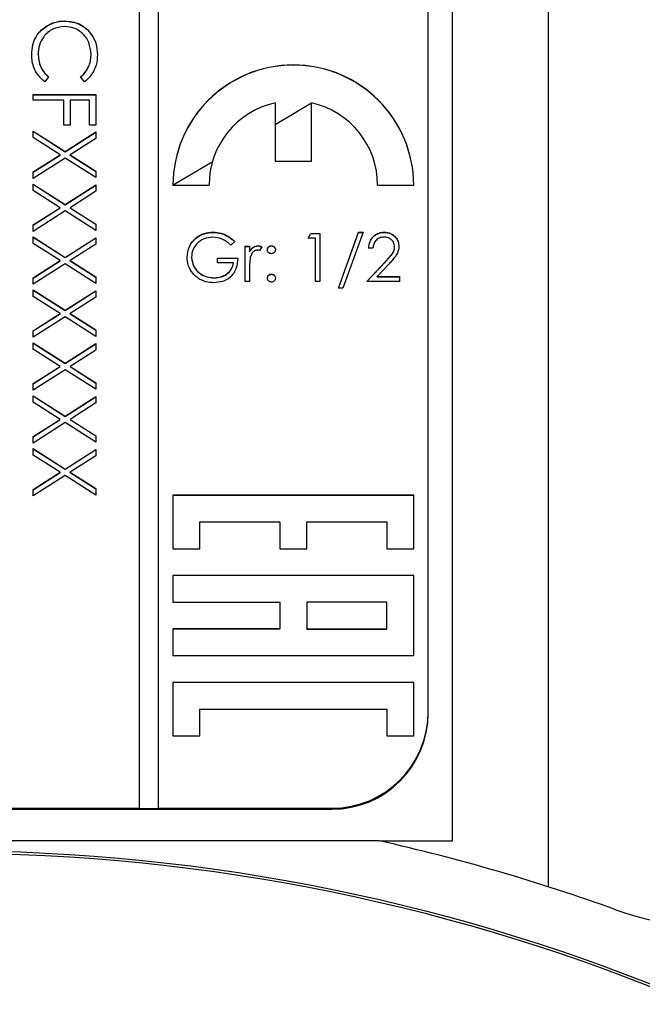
# Model space of a CAD drawing. Header units: millimetres. Extents: x 266 to 1205, y 112 to 961.
# Tile 13 of 27: x 837 to 850, y 487 to 507. Entities that reach past the tile are written whole.
import ezdxf

# ---------------------------------------------------------------- set-up
doc = ezdxf.new("R2010")
doc.units = ezdxf.units.MM

msp = doc.modelspace()

# ---------------------------------------------------------------- linework, layer by layer
at = {"color": 7, "linetype": 'Continuous', "lineweight": 25}
for p, q in [((848.098, 489.345), (848.098, 533.297)), ((846.098, 531.297), (846.098, 490.297)), ((839.598, 530.938), (839.598, 490.978)), ((839.998, 490.978), (839.998, 530.938)), ((845.598, 492.976), (845.598, 528.94)), ((838.055, 507.324), (838.055, 507.328)), ((837.592, 507.159), (837.592, 507.164)), ((837.498, 506.624), (837.498, 506.629)), ((838.598, 506.632), (838.598, 506.637)), ((837.714, 506.165), (837.637, 506.063)), ((838.459, 506.063), (838.381, 506.165)), ((837.398, 505.68), (837.398, 505.797)), ((837.398, 505.797), (838.698, 505.797)), ((837.398, 505.792), (838.698, 505.792)), ((838.031, 505.68), (837.398, 505.68)), ((838.031, 505.164), (838.031, 505.68)), ((838.164, 505.68), (838.164, 505.164)), ((838.564, 505.68), (838.164, 505.68)), ((838.564, 505.164), (838.564, 505.68)), ((838.698, 505.797), (838.698, 505.164)), ((842.423, 505.623), (842.423, 504.415)), ((843.173, 505.618), (842.423, 505.173)), ((843.173, 504.415), (843.173, 505.623)), ((838.164, 505.164), (838.031, 505.164)), ((838.698, 505.164), (838.564, 505.164)), ((837.398, 505.039), (838.061, 504.615)), ((837.398, 504.905), (837.398, 505.039)), ((837.398, 505.035), (838.061, 504.611)), ((837.955, 504.548), (837.398, 504.905)), ((838.061, 504.615), (838.698, 505.022)), ((838.061, 504.611), (838.698, 505.018)), ((838.698, 504.888), (838.166, 504.548)), ((838.698, 505.022), (838.698, 504.888)), ((837.398, 504.191), (837.955, 504.548)), ((837.398, 504.187), (837.955, 504.543)), ((838.061, 504.481), (837.398, 504.057)), ((837.955, 504.543), (837.955, 504.548)), ((838.061, 504.611), (838.061, 504.615)), ((838.698, 504.073), (838.061, 504.481)), ((838.166, 504.548), (838.698, 504.208)), ((838.166, 504.543), (838.166, 504.548)), ((838.166, 504.543), (838.698, 504.203)), ((842.423, 504.415), (843.173, 504.415)), ((837.398, 504.057), (837.398, 504.191)), ((838.698, 504.208), (838.698, 504.073)), ((837.398, 503.94), (838.061, 503.516)), ((837.398, 503.806), (837.398, 503.94)), ((837.398, 503.936), (838.061, 503.512)), ((838.061, 503.516), (838.698, 503.924)), ((838.061, 503.512), (838.698, 503.919)), ((838.698, 503.924), (838.698, 503.789)), ((840.298, 503.915), (841.048, 503.915)), ((844.548, 503.915), (845.298, 503.915)), ((837.955, 503.449), (837.398, 503.806)), ((838.698, 503.789), (838.166, 503.449)), ((837.398, 503.092), (837.955, 503.449)), ((837.398, 503.088), (837.955, 503.445)), ((837.955, 503.445), (837.955, 503.449)), ((838.061, 503.512), (838.061, 503.516)), ((838.166, 503.449), (838.698, 503.109)), ((838.166, 503.445), (838.166, 503.449)), ((838.166, 503.445), (838.698, 503.105)), ((838.061, 503.382), (837.398, 502.958)), ((838.698, 502.975), (838.061, 503.382)), ((837.398, 502.958), (837.398, 503.092)), ((838.698, 503.109), (838.698, 502.975)), ((837.398, 502.841), (838.061, 502.417)), ((837.398, 502.707), (837.398, 502.841)), ((837.398, 502.837), (838.061, 502.413)), ((838.061, 502.417), (838.698, 502.825)), ((838.061, 502.413), (838.698, 502.82)), ((838.698, 502.825), (838.698, 502.69)), ((841.13, 502.937), (841.13, 502.942)), ((843.105, 502.814), (843.164, 502.916)), ((843.259, 502.814), (843.105, 502.814)), ((843.108, 502.814), (843.164, 502.912)), ((843.164, 502.916), (843.349, 502.916)), ((843.164, 502.912), (843.164, 502.916)), ((843.164, 502.912), (843.349, 502.912)), ((843.259, 501.917), (843.259, 502.814)), ((843.349, 502.916), (843.349, 501.917)), ((843.734, 501.776), (844.152, 502.942)), ((843.735, 501.776), (844.152, 502.937)), ((844.246, 502.942), (843.828, 501.776)), ((844.152, 502.942), (844.246, 502.942)), ((844.152, 502.937), (844.152, 502.942)), ((844.152, 502.937), (844.245, 502.937)), ((844.688, 502.937), (844.688, 502.942)), ((837.955, 502.35), (837.398, 502.707)), ((838.698, 502.69), (838.166, 502.35)), ((841.58, 502.746), (841.503, 502.673)), ((841.798, 502.647), (841.887, 502.647)), ((841.798, 501.917), (841.798, 502.647)), ((841.798, 502.643), (841.887, 502.643)), ((841.887, 502.647), (841.887, 502.54)), ((842.066, 502.656), (842.066, 502.66)), ((842.144, 502.635), (842.094, 502.557)), ((842.342, 502.656), (842.342, 502.66)), ((844.451, 502.609), (844.362, 502.609)), ((844.9, 502.632), (844.9, 502.637)), ((838.061, 502.413), (838.061, 502.417)), ((840.682, 502.417), (840.682, 502.421)), ((841.221, 502.404), (841.644, 502.404)), ((841.221, 502.301), (841.221, 502.404)), ((841.221, 502.399), (841.644, 502.399)), ((841.887, 502.535), (841.887, 502.54)), ((837.398, 501.993), (837.955, 502.35)), ((837.398, 501.989), (837.955, 502.346)), ((838.061, 502.283), (837.398, 501.859)), ((837.955, 502.346), (837.955, 502.35)), ((838.698, 501.876), (838.061, 502.283)), ((838.166, 502.35), (838.698, 502.01)), ((838.166, 502.346), (838.166, 502.35)), ((838.166, 502.346), (838.698, 502.006)), ((841.554, 502.301), (841.221, 502.301)), ((841.554, 502.297), (841.554, 502.301)), ((844.323, 501.917), (844.711, 502.331)), ((844.327, 501.917), (844.711, 502.326)), ((844.788, 502.286), (844.537, 502.02)), ((844.711, 502.326), (844.711, 502.331)), ((837.398, 501.859), (837.398, 501.993)), ((838.698, 502.01), (838.698, 501.876)), ((841.156, 501.99), (841.156, 501.994)), ((841.887, 502.163), (841.887, 501.917)), ((842.342, 502.066), (842.342, 502.071)), ((844.537, 502.02), (845.003, 502.02)), ((844.537, 502.015), (844.537, 502.02)), ((844.537, 502.015), (845.003, 502.015)), ((845.003, 502.02), (845.003, 501.917)), ((841.887, 501.917), (841.798, 501.917)), ((843.349, 501.917), (843.259, 501.917)), ((845.003, 501.917), (844.323, 501.917)), ((837.398, 501.742), (838.061, 501.318)), ((837.398, 501.608), (837.398, 501.742)), ((837.398, 501.738), (838.061, 501.314)), ((837.955, 501.251), (837.398, 501.608)), ((838.061, 501.318), (838.698, 501.726)), ((838.061, 501.314), (838.698, 501.721)), ((838.698, 501.591), (838.166, 501.251)), ((838.698, 501.726), (838.698, 501.591)), ((843.828, 501.776), (843.734, 501.776)), ((837.398, 500.895), (837.955, 501.251)), ((837.398, 500.89), (837.955, 501.247)), ((838.061, 501.184), (837.398, 500.76)), ((837.955, 501.247), (837.955, 501.251)), ((838.061, 501.314), (838.061, 501.318)), ((838.698, 500.777), (838.061, 501.184)), ((838.166, 501.251), (838.698, 500.911)), ((838.166, 501.247), (838.166, 501.251)), ((838.166, 501.247), (838.698, 500.907)), ((837.398, 500.76), (837.398, 500.895)), ((838.698, 500.911), (838.698, 500.777)), ((837.398, 500.644), (838.061, 500.219)), ((837.398, 500.509), (837.398, 500.644)), ((837.398, 500.639), (838.061, 500.215)), ((838.061, 500.219), (838.698, 500.627)), ((838.061, 500.215), (838.698, 500.622)), ((838.698, 500.627), (838.698, 500.492)), ((837.955, 500.152), (837.398, 500.509)), ((838.698, 500.492), (838.166, 500.152)), ((837.398, 499.796), (837.955, 500.152)), ((837.955, 500.148), (837.955, 500.152)), ((838.061, 500.215), (838.061, 500.219)), ((838.166, 500.152), (838.698, 499.812)), ((838.166, 500.148), (838.166, 500.152)), ((837.398, 499.791), (837.955, 500.148)), ((838.061, 500.085), (837.398, 499.661)), ((838.698, 499.678), (838.061, 500.085)), ((838.166, 500.148), (838.698, 499.808)), ((837.398, 499.661), (837.398, 499.796)), ((838.698, 499.812), (838.698, 499.678)), ((837.398, 499.545), (838.061, 499.121)), ((837.398, 499.41), (837.398, 499.545)), ((837.398, 499.54), (838.061, 499.116)), ((837.955, 499.053), (837.398, 499.41)), ((838.061, 499.121), (838.698, 499.528)), ((838.061, 499.116), (838.698, 499.524)), ((838.698, 499.394), (838.166, 499.053)), ((838.698, 499.528), (838.698, 499.394)), ((837.398, 498.697), (837.955, 499.053)), ((837.398, 498.692), (837.955, 499.049)), ((838.061, 498.986), (837.398, 498.562)), ((837.955, 499.049), (837.955, 499.053)), ((838.061, 499.116), (838.061, 499.121)), ((838.698, 498.579), (838.061, 498.986)), ((838.166, 499.053), (838.698, 498.713)), ((838.166, 499.049), (838.166, 499.053)), ((838.166, 499.049), (838.698, 498.709)), ((837.398, 498.562), (837.398, 498.697)), ((838.698, 498.713), (838.698, 498.579)), ((837.398, 498.446), (838.061, 498.022)), ((837.398, 498.311), (837.398, 498.446)), ((837.398, 498.441), (838.061, 498.017)), ((837.955, 497.955), (837.398, 498.311)), ((838.061, 498.022), (838.698, 498.429)), ((838.061, 498.017), (838.698, 498.425)), ((838.698, 498.429), (838.698, 498.295)), ((838.698, 498.295), (838.166, 497.955)), ((837.398, 497.598), (837.955, 497.955)), ((837.398, 497.593), (837.955, 497.95)), ((837.955, 497.95), (837.955, 497.955)), ((838.061, 498.017), (838.061, 498.022)), ((838.166, 497.955), (838.698, 497.615)), ((838.166, 497.95), (838.166, 497.955)), ((838.166, 497.95), (838.698, 497.61)), ((838.061, 497.887), (837.398, 497.463)), ((838.698, 497.48), (838.061, 497.887)), ((837.398, 497.463), (837.398, 497.598)), ((838.698, 497.615), (838.698, 497.48)), ((840.298, 497.477), (840.298, 496.367)), ((845.298, 497.477), (840.298, 497.477)), ((845.298, 497.473), (840.298, 497.473)), ((845.298, 496.367), (845.298, 497.477)), ((840.853, 496.367), (840.853, 496.922)), ((840.853, 496.922), (842.52, 496.922)), ((842.52, 496.922), (842.52, 496.367)), ((843.075, 496.367), (843.075, 496.922)), ((843.075, 496.922), (844.742, 496.922)), ((844.742, 496.922), (844.742, 496.367)), ((840.298, 496.367), (840.853, 496.367)), ((842.52, 496.367), (843.075, 496.367)), ((844.742, 496.367), (845.298, 496.367)), ((845.298, 495.812), (840.298, 495.812)), ((840.298, 495.812), (840.298, 495.257)), ((845.298, 495.808), (840.298, 495.808)), ((845.298, 494.147), (845.298, 495.812)), ((840.298, 495.257), (842.52, 495.257)), ((842.52, 495.257), (842.52, 494.702)), ((844.742, 495.257), (843.075, 495.257)), ((843.075, 495.257), (843.075, 494.702)), ((844.742, 494.702), (844.742, 495.257)), ((842.52, 494.702), (840.298, 494.702)), ((840.298, 494.702), (840.298, 494.147)), ((842.52, 494.698), (840.298, 494.698)), ((842.52, 494.698), (842.52, 494.702)), ((843.075, 494.702), (844.742, 494.702)), ((843.075, 494.698), (843.075, 494.702)), ((843.075, 494.698), (844.742, 494.698)), ((844.742, 494.698), (844.742, 494.702)), ((840.298, 494.147), (845.298, 494.147)), ((845.298, 493.592), (840.298, 493.592)), ((840.298, 493.592), (840.298, 492.482)), ((845.298, 493.588), (840.298, 493.588)), ((845.298, 492.482), (845.298, 493.592)), ((840.853, 492.482), (840.853, 493.037)), ((840.853, 493.037), (844.742, 493.037)), ((844.742, 493.037), (844.742, 492.482)), ((845.598, 492.954), (845.598, 492.976)), ((840.298, 492.482), (840.853, 492.482)), ((844.742, 492.482), (845.298, 492.482)), ((827.598, 490.978), (839.598, 490.978)), ((827.598, 490.956), (843.598, 490.956)), ((839.598, 490.974), (839.598, 490.978)), ((839.598, 490.974), (839.998, 490.974)), ((839.998, 490.978), (843.598, 490.978)), ((839.998, 490.974), (839.998, 490.978)), ((843.598, 490.956), (843.598, 490.978)), ((844.584, 490.3), (826.611, 490.3)), ((846.098, 490.297), (844.598, 490.297))]:
    msp.add_line(p, q, dxfattribs=at)
at = {"color": 8, "linetype": 'Continuous', "lineweight": 25}
msp.add_line((841.115, 504.396), (840.305, 503.915), dxfattribs=at)
at = {"color": 7, "linetype": 'Continuous', "lineweight": 25}
for radius in [39.802, 39.75]:
    msp.add_circle((835.598, 450.297), radius, dxfattribs=at)
for centre, radius, start, end in [((842.798, 503.913), 2.5, 0.0466, 179.9534), ((842.798, 503.909), 2.5, 0.0466, 179.9534), ((842.796, 503.915), 1.749, 102.3379, 179.9792), ((842.799, 503.915), 1.749, 0.0208, 77.6621), ((843.599, 492.977), 1.999, 269.9711, 359.9711), ((843.599, 492.955), 1.999, 269.9711, 359.9711), ((835.598, 450.297), 41, 70.1842, 77.339), ((851.531, 494.514), 6, 250.1842, 315.0006)]:
    msp.add_arc(centre, radius, start, end, dxfattribs=at)
for points, knots in [([(837.592, 507.164), (837.67, 507.218), (837.811, 507.314), (837.981, 507.324), (838.055, 507.328)], [0, 0, 0, 0, 0.559029, 1, 1, 1, 1]), ([(837.592, 507.159), (837.67, 507.213), (837.811, 507.309), (837.981, 507.319), (838.055, 507.324)], [0, 0, 0, 0, 0.559029, 1, 1, 1, 1]), ([(838.055, 507.328), (838.157, 507.317), (838.361, 507.293), (838.584, 507.101), (838.713, 506.869), (838.725, 506.71), (838.731, 506.63)], [0, 0, 0, 0, 0.279512, 0.55908, 0.779374, 1, 1, 1, 1]), ([(838.055, 507.324), (838.157, 507.312), (838.361, 507.288), (838.584, 507.096), (838.713, 506.865), (838.725, 506.705), (838.731, 506.625)], [0, 0, 0, 0, 0.279512, 0.55908, 0.779374, 1, 1, 1, 1]), ([(837.364, 506.628), (837.368, 506.696), (837.374, 506.809), (837.428, 506.957), (837.496, 507.072), (837.56, 507.133), (837.592, 507.164)], [0, 0, 0, 0, 0.339838, 0.559927, 0.779959, 1, 1, 1, 1]), ([(837.364, 506.624), (837.368, 506.692), (837.374, 506.805), (837.428, 506.953), (837.496, 507.067), (837.56, 507.129), (837.592, 507.159)], [0, 0, 0, 0, 0.339838, 0.559927, 0.779959, 1, 1, 1, 1]), ([(838.046, 507.212), (837.962, 507.202), (837.794, 507.182), (837.613, 507.019), (837.511, 506.827), (837.502, 506.695), (837.498, 506.629)], [0, 0, 0, 0, 0.279434, 0.558921, 0.779283, 1, 1, 1, 1]), ([(838.598, 506.637), (838.588, 506.72), (838.569, 506.886), (838.428, 507.079), (838.242, 507.194), (838.112, 507.206), (838.046, 507.212)], [0, 0, 0, 0, 0.2798558, 0.5595188, 0.7796855, 1, 1, 1, 1]), ([(837.637, 506.063), (837.582, 506.113), (837.49, 506.194), (837.412, 506.346), (837.371, 506.485), (837.366, 506.58), (837.364, 506.628)], [0, 0, 0, 0, 0.339341, 0.559515, 0.77972, 1, 1, 1, 1]), ([(837.498, 506.629), (837.51, 506.528), (837.532, 506.349), (837.658, 506.221), (837.714, 506.165)], [0, 0, 0, 0, 0.558772, 1, 1, 1, 1]), ([(837.498, 506.624), (837.51, 506.524), (837.532, 506.344), (837.658, 506.217), (837.714, 506.161)], [0, 0, 0, 0, 0.558772, 1, 1, 1, 1]), ([(838.381, 506.165), (838.425, 506.207), (838.498, 506.277), (838.56, 506.404), (838.592, 506.519), (838.596, 506.598), (838.598, 506.637)], [0, 0, 0, 0, 0.339327, 0.559466, 0.779727, 1, 1, 1, 1]), ([(838.381, 506.161), (838.425, 506.203), (838.498, 506.273), (838.56, 506.4), (838.592, 506.514), (838.596, 506.593), (838.598, 506.632)], [0, 0, 0, 0, 0.339327, 0.559466, 0.779727, 1, 1, 1, 1]), ([(838.731, 506.63), (838.726, 506.555), (838.718, 506.433), (838.65, 506.276), (838.57, 506.155), (838.496, 506.094), (838.459, 506.063)], [0, 0, 0, 0, 0.33969, 0.55984, 0.77993, 1, 1, 1, 1]), ([(840.592, 502.417), (840.602, 502.495), (840.622, 502.652), (840.766, 502.828), (840.945, 502.927), (841.069, 502.937), (841.13, 502.942)], [0, 0, 0, 0, 0.2795847, 0.5590752, 0.7794152, 1, 1, 1, 1]), ([(840.592, 502.413), (840.602, 502.491), (840.622, 502.648), (840.766, 502.823), (840.945, 502.922), (841.069, 502.932), (841.13, 502.937)], [0, 0, 0, 0, 0.279585, 0.559075, 0.779415, 1, 1, 1, 1]), ([(841.127, 502.839), (841.064, 502.832), (840.938, 502.816), (840.79, 502.71), (840.699, 502.57), (840.688, 502.471), (840.682, 502.421)], [0, 0, 0, 0, 0.279854, 0.559567, 0.779843, 1, 1, 1, 1]), ([(841.503, 502.673), (841.441, 502.724), (841.331, 502.815), (841.189, 502.832), (841.127, 502.839)], [0, 0, 0, 0, 0.55981, 1, 1, 1, 1]), ([(841.13, 502.942), (841.188, 502.938), (841.282, 502.931), (841.404, 502.88), (841.498, 502.821), (841.553, 502.771), (841.58, 502.746)], [0, 0, 0, 0, 0.339527, 0.559586, 0.779731, 1, 1, 1, 1]), ([(841.13, 502.937), (841.188, 502.933), (841.282, 502.926), (841.404, 502.876), (841.498, 502.817), (841.553, 502.766), (841.58, 502.741)], [0, 0, 0, 0, 0.339527, 0.559586, 0.779731, 1, 1, 1, 1]), ([(844.362, 502.609), (844.368, 502.657), (844.379, 502.754), (844.465, 502.865), (844.573, 502.932), (844.65, 502.939), (844.688, 502.942)], [0, 0, 0, 0, 0.280029, 0.559515, 0.779668, 1, 1, 1, 1]), ([(844.362, 502.604), (844.368, 502.653), (844.379, 502.75), (844.465, 502.861), (844.573, 502.928), (844.65, 502.934), (844.688, 502.937)], [0, 0, 0, 0, 0.280029, 0.559515, 0.779668, 1, 1, 1, 1]), ([(844.683, 502.839), (844.649, 502.836), (844.581, 502.829), (844.504, 502.767), (844.462, 502.688), (844.455, 502.635), (844.451, 502.609)], [0, 0, 0, 0, 0.279693, 0.55878, 0.779138, 1, 1, 1, 1]), ([(844.9, 502.637), (844.896, 502.668), (844.888, 502.73), (844.827, 502.795), (844.756, 502.834), (844.708, 502.838), (844.683, 502.839)], [0, 0, 0, 0, 0.279126, 0.558978, 0.77935, 1, 1, 1, 1]), ([(844.688, 502.942), (844.732, 502.938), (844.821, 502.929), (844.921, 502.848), (844.98, 502.749), (844.987, 502.68), (844.99, 502.645)], [0, 0, 0, 0, 0.2798914, 0.559188, 0.7795727, 1, 1, 1, 1]), ([(844.688, 502.937), (844.732, 502.933), (844.821, 502.925), (844.921, 502.844), (844.98, 502.745), (844.987, 502.675), (844.99, 502.64)], [0, 0, 0, 0, 0.279891, 0.559188, 0.779573, 1, 1, 1, 1]), ([(841.887, 502.54), (841.912, 502.574), (841.947, 502.622), (842.016, 502.656), (842.049, 502.659), (842.066, 502.66)], [0, 0, 0, 0, 0.558841, 0.779474, 1, 1, 1, 1]), ([(841.887, 502.535), (841.912, 502.57), (841.947, 502.618), (842.016, 502.651), (842.049, 502.654), (842.066, 502.656)], [0, 0, 0, 0, 0.558841, 0.779474, 1, 1, 1, 1]), ([(842.066, 502.66), (842.081, 502.658), (842.109, 502.655), (842.133, 502.641), (842.144, 502.635)], [0, 0, 0, 0, 0.5592431, 1, 1, 1, 1]), ([(842.066, 502.656), (842.081, 502.654), (842.109, 502.65), (842.133, 502.637), (842.144, 502.631)], [0, 0, 0, 0, 0.559243, 1, 1, 1, 1]), ([(842.259, 502.577), (842.261, 502.589), (842.264, 502.614), (842.286, 502.641), (842.314, 502.657), (842.333, 502.659), (842.342, 502.66)], [0, 0, 0, 0, 0.279539, 0.559327, 0.779689, 1, 1, 1, 1]), ([(842.259, 502.572), (842.261, 502.585), (842.264, 502.609), (842.286, 502.636), (842.314, 502.653), (842.333, 502.655), (842.342, 502.656)], [0, 0, 0, 0, 0.279539, 0.559327, 0.779689, 1, 1, 1, 1]), ([(842.342, 502.66), (842.355, 502.659), (842.379, 502.656), (842.406, 502.633), (842.424, 502.606), (842.425, 502.587), (842.426, 502.577)], [0, 0, 0, 0, 0.279602, 0.559212, 0.779475, 1, 1, 1, 1]), ([(842.342, 502.656), (842.355, 502.654), (842.379, 502.651), (842.406, 502.628), (842.424, 502.601), (842.425, 502.582), (842.426, 502.572)], [0, 0, 0, 0, 0.279602, 0.559212, 0.779475, 1, 1, 1, 1]), ([(844.711, 502.331), (844.74, 502.361), (844.787, 502.411), (844.849, 502.485), (844.892, 502.555), (844.897, 502.61), (844.9, 502.637)], [0, 0, 0, 0, 0.340542, 0.56085, 0.780599, 1, 1, 1, 1]), ([(844.711, 502.326), (844.74, 502.357), (844.787, 502.407), (844.849, 502.48), (844.892, 502.551), (844.897, 502.605), (844.9, 502.632)], [0, 0, 0, 0, 0.340542, 0.56085, 0.780599, 1, 1, 1, 1]), ([(844.99, 502.645), (844.984, 502.597), (844.974, 502.517), (844.91, 502.426), (844.851, 502.355), (844.809, 502.309), (844.788, 502.286)], [0, 0, 0, 0, 0.338375, 0.558753, 0.77936, 1, 1, 1, 1]), ([(840.715, 502.081), (840.676, 502.138), (840.605, 502.24), (840.596, 502.363), (840.592, 502.417)], [0, 0, 0, 0, 0.559317, 1, 1, 1, 1]), ([(840.682, 502.421), (840.693, 502.355), (840.713, 502.223), (840.846, 502.083), (841, 502.006), (841.104, 501.998), (841.156, 501.994)], [0, 0, 0, 0, 0.279051, 0.558582, 0.779235, 1, 1, 1, 1]), ([(840.682, 502.417), (840.693, 502.351), (840.713, 502.218), (840.846, 502.079), (841, 502.002), (841.104, 501.994), (841.156, 501.99)], [0, 0, 0, 0, 0.279051, 0.558582, 0.779235, 1, 1, 1, 1]), ([(841.644, 502.404), (841.638, 502.329), (841.625, 502.178), (841.499, 502), (841.326, 501.904), (841.208, 501.896), (841.148, 501.892)], [0, 0, 0, 0, 0.280351, 0.559367, 0.779371, 1, 1, 1, 1]), ([(841.903, 502.413), (841.897, 502.367), (841.887, 502.283), (841.887, 502.2), (841.887, 502.163)], [0, 0, 0, 0, 0.559637, 1, 1, 1, 1]), ([(842.049, 502.57), (842.027, 502.566), (841.985, 502.557), (841.931, 502.498), (841.914, 502.445), (841.903, 502.413)], [0, 0, 0, 0, 0.278435, 0.558783, 1, 1, 1, 1]), ([(842.094, 502.557), (842.086, 502.561), (842.072, 502.568), (842.056, 502.57), (842.049, 502.57)], [0, 0, 0, 0, 0.560396, 1, 1, 1, 1]), ([(842.342, 502.494), (842.33, 502.495), (842.306, 502.498), (842.278, 502.521), (842.262, 502.548), (842.26, 502.567), (842.259, 502.577)], [0, 0, 0, 0, 0.279647, 0.559299, 0.779615, 1, 1, 1, 1]), ([(842.426, 502.577), (842.424, 502.565), (842.422, 502.54), (842.399, 502.513), (842.372, 502.496), (842.352, 502.494), (842.342, 502.494)], [0, 0, 0, 0, 0.279517, 0.559326, 0.779544, 1, 1, 1, 1]), ([(841.156, 501.994), (841.208, 501.998), (841.311, 502.006), (841.437, 502.08), (841.525, 502.183), (841.544, 502.262), (841.554, 502.301)], [0, 0, 0, 0, 0.280258, 0.55994, 0.779939, 1, 1, 1, 1]), ([(841.156, 501.99), (841.208, 501.994), (841.311, 502.001), (841.437, 502.076), (841.525, 502.178), (841.544, 502.257), (841.554, 502.297)], [0, 0, 0, 0, 0.280258, 0.55994, 0.779939, 1, 1, 1, 1]), ([(841.148, 501.892), (841.093, 501.895), (841.001, 501.9), (840.881, 501.945), (840.789, 502.002), (840.74, 502.054), (840.715, 502.081)], [0, 0, 0, 0, 0.339789, 0.559872, 0.779908, 1, 1, 1, 1]), ([(842.259, 501.988), (842.261, 502), (842.264, 502.025), (842.286, 502.052), (842.314, 502.068), (842.333, 502.07), (842.342, 502.071)], [0, 0, 0, 0, 0.279576, 0.559284, 0.779552, 1, 1, 1, 1]), ([(842.259, 501.983), (842.261, 501.995), (842.264, 502.02), (842.286, 502.047), (842.314, 502.064), (842.333, 502.066), (842.342, 502.066)], [0, 0, 0, 0, 0.279576, 0.559284, 0.779552, 1, 1, 1, 1]), ([(842.342, 502.071), (842.355, 502.07), (842.379, 502.067), (842.406, 502.044), (842.424, 502.017), (842.425, 501.997), (842.426, 501.988)], [0, 0, 0, 0, 0.279602, 0.559212, 0.779475, 1, 1, 1, 1]), ([(842.342, 502.066), (842.355, 502.065), (842.379, 502.062), (842.406, 502.039), (842.424, 502.012), (842.425, 501.993), (842.426, 501.983)], [0, 0, 0, 0, 0.279602, 0.559212, 0.779475, 1, 1, 1, 1]), ([(842.342, 501.904), (842.33, 501.906), (842.306, 501.909), (842.279, 501.932), (842.262, 501.959), (842.26, 501.978), (842.259, 501.988)], [0, 0, 0, 0, 0.279628, 0.559268, 0.779583, 1, 1, 1, 1]), ([(842.426, 501.988), (842.424, 501.975), (842.422, 501.951), (842.399, 501.924), (842.371, 501.907), (842.352, 501.905), (842.342, 501.904)], [0, 0, 0, 0, 0.279515, 0.559486, 0.779684, 1, 1, 1, 1])]:
    msp.add_open_spline(points, degree=3, knots=knots, dxfattribs=at)

doc.saveas('drawing.dxf')
